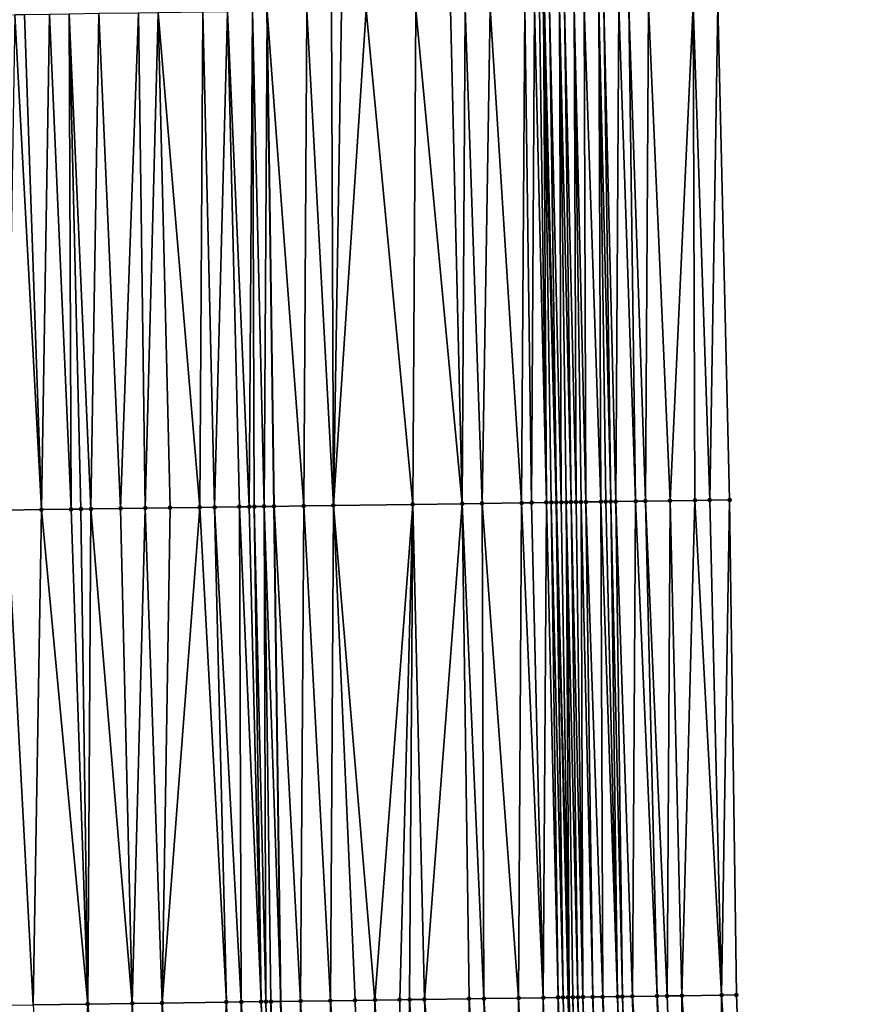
# Model space of a CAD drawing. Header units: feet. Extents: x 2004186 to 2014793, y 836912 to 864902.
# Tile 130 of 256: x 2010487 to 2010521, y 840929 to 840969. Entities that reach past the tile are written whole.
import ezdxf

# ---------------------------------------------------------------- set-up
doc = ezdxf.new("R2010")
doc.units = ezdxf.units.FT
doc.header["$LTSCALE"] = 100
doc.header["$MEASUREMENT"] = 0
for name, color, linetype, lineweight in [('EP_Travel Lane', 5, 'Continuous', 40), ('GPL_Skip Line', 2, 'Continuous', 40), ('Road Shots', 4, 'Continuous', 200), ('Road X-Section', 30, 'Continuous', 13)]:
    doc.layers.add(name, color=color, linetype=linetype, lineweight=lineweight)
doc.layers.add('I-77 SB_MM21-27-Surface-Border', color=7, linetype='Continuous')
doc.layers.add('I-77 SB_MM21-27-Surface-TIN', color=7, linetype='Continuous')

msp = doc.modelspace()

# ---------------------------------------------------------------- linework, layer by layer
at = {"layer": 'EP_Travel Lane'}
msp.add_polyline3d([(2010514.248621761, 840770.0944817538, 341.8537248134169), (2010513.440760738, 840790.0728381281, 342.2741756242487), (2010512.759516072, 840810.0581280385, 342.6356686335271), (2010512.078292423, 840830.0428013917, 343.0310662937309), (2010511.397054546, 840850.0278921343, 343.3877137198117), (2010510.715790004, 840870.014219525, 343.7388656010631), (2010510.116580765, 840890.0022473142, 344.1311663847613), (2010509.601938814, 840909.9529684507, 344.4893131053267), (2010509.093621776, 840929.6584966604, 344.8691348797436), (2010508.577932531, 840949.649817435, 345.2315912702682), (2010508.062280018, 840969.640842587, 345.6001214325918), (2010507.681011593, 840989.6337119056, 345.970393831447), (2010507.436648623, 841009.6281005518, 346.3813562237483), (2010507.192284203, 841029.6226079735, 346.7690526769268), (2010506.947924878, 841049.6166984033, 347.1537764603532), (2010506.703551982, 841069.6115058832, 347.521280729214)], dxfattribs=at)
at = {"layer": 'GPL_Skip Line'}
msp.add_polyline3d([(2010503.751021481, 840769.6539728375, 342.0493382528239), (2010502.920267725, 840789.6317162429, 342.458656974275), (2010502.089470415, 840809.6105070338, 342.8404723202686), (2010501.258688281, 840829.5889328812, 343.238921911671), (2010500.427869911, 840849.5682301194, 343.5916440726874), (2010499.597059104, 840869.5473454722, 343.9656955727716), (2010498.766275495, 840889.525806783, 344.3645112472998), (2010497.970566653, 840909.506504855, 344.7139064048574), (2010497.451109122, 840929.4945609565, 345.0885362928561), (2010497.176632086, 840949.4888924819, 345.4712690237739), (2010496.902152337, 840969.4834216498, 345.8308640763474), (2010496.627671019, 840989.4780651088, 346.1839806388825), (2010496.353202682, 841009.4717629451, 346.5930650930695), (2010496.07873259, 841029.4655886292, 346.9894967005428), (2010495.804256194, 841049.4598734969, 347.3600128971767), (2010495.529776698, 841069.4543842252, 347.7339571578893)], dxfattribs=at)
at = {"layer": 'I-77 SB_MM21-27-Surface-Border', "color": 3, "linetype": 'ByBlock', "lineweight": -2}
msp.add_polyline3d([(2010512.128104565, 841069.6901259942, 347.2845300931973), (2010513.002515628, 841049.7047184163, 346.8908977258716), (2010513.676939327, 841029.7170176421, 346.5023647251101), (2010514.151391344, 841009.7258813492, 346.0980640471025), (2010514.625855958, 840989.7338274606, 345.7093222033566), (2010515.100312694, 840969.7423473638, 345.3326745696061), (2010515.57476827, 840949.750951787, 344.9553579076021), (2010515.849250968, 840929.7562078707, 344.6037530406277), (2010516.556798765, 840910.2220829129, 344.2372921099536), (2010517.349802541, 840890.3085077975, 343.8440910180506), (2010517.980756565, 840870.321791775, 343.464139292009), (2010518.811620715, 840850.341393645, 343.0879204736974), (2010519.242744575, 840830.3464368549, 342.7303741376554), (2010519.673888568, 840810.35099594, 342.3565032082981), (2010519.505570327, 840790.3301531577, 342.0147424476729), (2010520.935766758, 840770.3782819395, 341.5722760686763)], dxfattribs=at)
at = {"layer": 'I-77 SB_MM21-27-Surface-TIN', "color": 128, "linetype": 'ByBlock', "lineweight": -2}
for points in [[(2010504.301420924, 840969.5874917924, 345.6943692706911), (2010502.901560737, 840969.5676981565, 345.7259212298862), (2010504.775877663, 840949.5960114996, 345.3192012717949)], [(2010504.901360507, 840969.5960110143, 345.6788642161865), (2010504.301420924, 840969.5874917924, 345.6943692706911), (2010504.775877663, 840949.5960114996, 345.3192012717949)], [(2010504.901360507, 840969.5960110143, 345.6788642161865), (2010504.775877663, 840949.5960114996, 345.3192012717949), (2010505.575797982, 840949.607306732, 345.3021318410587)], [(2010505.901260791, 840969.6101384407, 345.6569227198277), (2010504.901360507, 840969.5960110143, 345.6788642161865), (2010505.575797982, 840949.607306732, 345.3021318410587)], [(2010505.901260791, 840969.6101384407, 345.6569227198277), (2010505.575797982, 840949.607306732, 345.3021318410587), (2010507.17563868, 840949.6298928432, 345.2682295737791)], [(2010507.301120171, 840969.6299909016, 345.6221518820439), (2010505.901260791, 840969.6101384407, 345.6569227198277), (2010507.17563868, 840949.6298928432, 345.2682295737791)], [(2010507.301120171, 840969.6299909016, 345.6221518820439), (2010507.17563868, 840949.6298928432, 345.2682295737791), (2010507.575598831, 840949.6355409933, 345.2596658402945)], [(2010507.701078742, 840969.635754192, 345.6072291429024), (2010507.301120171, 840969.6299909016, 345.6221518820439), (2010507.575598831, 840949.6355409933, 345.2596658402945)], [(2010507.701078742, 840969.635754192, 345.6072291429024), (2010507.575598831, 840949.6355409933, 345.2596658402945), (2010508.175536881, 840949.644171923, 345.2381949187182)], [(2010507.901058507, 840969.6386009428, 345.6016772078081), (2010507.701078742, 840969.635754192, 345.6072291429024), (2010508.175536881, 840949.644171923, 345.2381949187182)], [(2010507.901058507, 840969.6386009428, 345.6016772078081), (2010508.175536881, 840949.644171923, 345.2381949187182), (2010508.062280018, 840969.640842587, 345.6001214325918)], [(2010508.101039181, 840969.6413814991, 345.5997474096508), (2010508.062280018, 840969.640842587, 345.6001214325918), (2010508.577932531, 840949.649817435, 345.2315912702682)], [(2010508.575497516, 840949.64978484, 345.231546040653), (2010508.577932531, 840949.649817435, 345.2315912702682), (2010508.062280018, 840969.640842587, 345.6001214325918)], [(2010508.575497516, 840949.64978484, 345.231546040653), (2010508.062280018, 840969.640842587, 345.6001214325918), (2010508.375516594, 840949.6470224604, 345.2324748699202)], [(2010508.375516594, 840949.6470224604, 345.2324748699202), (2010508.062280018, 840969.640842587, 345.6001214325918), (2010508.175536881, 840949.644171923, 345.2381949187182)], [(2010508.301020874, 840969.6440877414, 345.6018840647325), (2010508.101039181, 840969.6413814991, 345.5997474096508), (2010508.577932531, 840949.649817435, 345.2315912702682)], [(2010508.700982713, 840969.6496129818, 345.5999874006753), (2010508.301020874, 840969.6440877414, 345.6018840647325), (2010508.775479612, 840949.652461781, 345.2352606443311)], [(2010508.301020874, 840969.6440877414, 345.6018840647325), (2010508.577932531, 840949.649817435, 345.2315912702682), (2010508.775479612, 840949.652461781, 345.2352606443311)], [(2010508.900963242, 840969.6524041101, 345.5974791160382), (2010508.700982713, 840969.6496129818, 345.5999874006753), (2010509.175441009, 840949.6580192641, 345.2316245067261)], [(2010508.700982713, 840969.6496129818, 345.5999874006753), (2010508.975460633, 840949.6552170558, 345.2347179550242), (2010509.175441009, 840949.6580192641, 345.2316245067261)], [(2010508.700982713, 840969.6496129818, 345.5999874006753), (2010508.775479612, 840949.652461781, 345.2352606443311), (2010508.975460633, 840949.6552170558, 345.2347179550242)], [(2010509.300922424, 840969.6581229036, 345.5849912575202), (2010508.900963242, 840969.6524041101, 345.5974791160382), (2010509.37542004, 840949.660919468, 345.2232051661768)], [(2010508.900963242, 840969.6524041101, 345.5974791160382), (2010509.175441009, 840949.6580192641, 345.2316245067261), (2010509.37542004, 840949.660919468, 345.2232051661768)], [(2010509.70088075, 840969.6639041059, 345.5690884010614), (2010509.300922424, 840969.6581229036, 345.5849912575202), (2010509.77537734, 840949.6667753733, 345.2033502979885)], [(2010509.300922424, 840969.6581229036, 345.5849912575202), (2010509.575398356, 840949.6638717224, 345.2119569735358), (2010509.77537734, 840949.6667753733, 345.2033502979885)], [(2010509.300922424, 840969.6581229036, 345.5849912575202), (2010509.37542004, 840949.660919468, 345.2232051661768), (2010509.575398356, 840949.6638717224, 345.2119569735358)], [(2010510.300818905, 840969.6725273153, 345.5478931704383), (2010509.70088075, 840969.6639041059, 345.5690884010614), (2010510.375315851, 840949.6753727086, 345.1837051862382)], [(2010509.70088075, 840969.6639041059, 345.5690884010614), (2010509.77537734, 840949.6667753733, 345.2033502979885), (2010510.375315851, 840949.6753727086, 345.1837051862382)], [(2010510.500799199, 840969.6753355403, 345.5444493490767), (2010510.300818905, 840969.6725273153, 345.5478931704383), (2010510.775275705, 840949.68104258, 345.1739609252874)], [(2010510.300818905, 840969.6725273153, 345.5478931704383), (2010510.575295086, 840949.6782580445, 345.1760938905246), (2010510.775275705, 840949.68104258, 345.1739609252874)], [(2010510.300818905, 840969.6725273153, 345.5478931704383), (2010510.375315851, 840949.6753727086, 345.1837051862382), (2010510.575295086, 840949.6782580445, 345.1760938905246)], [(2010511.100735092, 840969.6841235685, 345.5142352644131), (2010510.500799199, 840969.6753355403, 345.5444493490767), (2010510.975255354, 840949.6838977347, 345.1679899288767)], [(2010510.500799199, 840969.6753355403, 345.5444493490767), (2010510.775275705, 840949.68104258, 345.1739609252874), (2010510.975255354, 840949.6838977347, 345.1679899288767)], [(2010511.100735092, 840969.6841235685, 345.5142352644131), (2010510.975255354, 840949.6838977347, 345.1679899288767), (2010511.775170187, 840949.6955925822, 345.1292021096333)], [(2010511.500691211, 840969.6900654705, 345.4895389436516), (2010511.100735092, 840969.6841235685, 345.5142352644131), (2010511.775170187, 840949.6955925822, 345.1292021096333)], [(2010512.300606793, 840969.7017057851, 345.4534700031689), (2010511.500691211, 840969.6900654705, 345.4895389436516), (2010512.175126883, 840949.7014924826, 345.1069561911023)], [(2010511.500691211, 840969.6900654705, 345.4895389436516), (2010511.775170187, 840949.6955925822, 345.1292021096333), (2010512.175126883, 840949.7014924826, 345.1069561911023)], [(2010512.300606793, 840969.7017057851, 345.4534700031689), (2010512.175126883, 840949.7014924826, 345.1069561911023), (2010513.175021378, 840949.7160416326, 345.0622436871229)], [(2010514.100417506, 840969.7278487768, 345.3749259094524), (2010512.300606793, 840969.7017057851, 345.4534700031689), (2010513.175021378, 840949.7160416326, 345.0622436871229)], [(2010514.100417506, 840969.7278487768, 345.3749259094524), (2010513.175021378, 840949.7160416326, 345.0622436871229), (2010514.174916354, 840949.7305555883, 345.0194439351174)], [(2010514.100417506, 840969.7278487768, 345.3749259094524), (2010514.774852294, 840949.7393401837, 344.9896215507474), (2010515.100312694, 840969.7423473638, 345.3326745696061)], [(2010514.100417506, 840969.7278487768, 345.3749259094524), (2010514.174916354, 840949.7305555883, 345.0194439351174), (2010514.774852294, 840949.7393401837, 344.9896215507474)], [(2010515.100312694, 840969.7423473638, 345.3326745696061), (2010514.774852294, 840949.7393401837, 344.9896215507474), (2010515.57476827, 840949.750951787, 344.9553579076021)], [(2010486.703154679, 840969.3403976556, 345.9958021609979), (2010486.37769622, 840949.3372491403, 345.6559291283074), (2010487.777558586, 840949.356884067, 345.6332169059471)], [(2010487.103114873, 840969.3460427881, 345.9873450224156), (2010486.703154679, 840969.3403976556, 345.9958021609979), (2010487.777558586, 840949.356884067, 345.6332169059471)], [(2010488.103017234, 840969.3600188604, 345.973685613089), (2010487.103114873, 840969.3460427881, 345.9873450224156), (2010487.777558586, 840949.356884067, 345.6332169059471)], [(2010488.103017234, 840969.3600188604, 345.973685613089), (2010487.777558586, 840949.356884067, 345.6332169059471), (2010488.977441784, 840949.3736287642, 345.6183819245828)], [(2010488.902937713, 840969.3713024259, 345.9571379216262), (2010488.103017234, 840969.3600188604, 345.973685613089), (2010488.977441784, 840949.3736287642, 345.6183819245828)], [(2010490.102820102, 840969.3881061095, 345.9389738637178), (2010488.902937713, 840969.3713024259, 345.9571379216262), (2010489.777363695, 840949.3848080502, 345.6076139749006)], [(2010488.902937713, 840969.3713024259, 345.9571379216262), (2010489.377402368, 840949.3792454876, 345.6115261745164), (2010489.777363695, 840949.3848080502, 345.6076139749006)], [(2010488.902937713, 840969.3713024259, 345.9571379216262), (2010488.977441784, 840949.3736287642, 345.6183819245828), (2010489.377402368, 840949.3792454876, 345.6115261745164)], [(2010490.102820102, 840969.3881061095, 345.9389738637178), (2010489.777363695, 840949.3848080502, 345.6076139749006), (2010490.977245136, 840949.4016807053, 345.585824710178)], [(2010491.702661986, 840969.4106057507, 345.9095715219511), (2010490.102820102, 840969.3881061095, 345.9389738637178), (2010490.977245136, 840949.4016807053, 345.585824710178)], [(2010491.702661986, 840969.4106057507, 345.9095715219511), (2010490.977245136, 840949.4016807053, 345.585824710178), (2010491.977146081, 840949.415759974, 345.5666494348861)], [(2010492.502583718, 840969.4217979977, 345.8980207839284), (2010491.702661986, 840969.4106057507, 345.9095715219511), (2010491.977146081, 840949.415759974, 345.5666494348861)], [(2010492.502583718, 840969.4217979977, 345.8980207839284), (2010491.977146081, 840949.415759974, 345.5666494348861), (2010492.977048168, 840949.4297559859, 345.5519990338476)], [(2010494.302406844, 840969.4470368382, 345.8689517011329), (2010492.502583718, 840969.4217979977, 345.8980207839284), (2010494.176929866, 840949.4466099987, 345.5312229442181)], [(2010492.502583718, 840969.4217979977, 345.8980207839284), (2010492.977048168, 840949.4297559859, 345.5519990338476), (2010494.176929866, 840949.4466099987, 345.5312229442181)], [(2010494.302406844, 840969.4470368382, 345.8689517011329), (2010494.176929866, 840949.4466099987, 345.5312229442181), (2010494.776870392, 840949.4550605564, 345.5195549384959)], [(2010495.302309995, 840969.4609553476, 345.8584421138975), (2010494.302406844, 840969.4470368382, 345.8689517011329), (2010494.776870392, 840949.4550605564, 345.5195549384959)], [(2010495.302309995, 840969.4609553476, 345.8584421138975), (2010494.776870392, 840949.4550605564, 345.5195549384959), (2010495.776772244, 840949.4690736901, 345.5039739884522)], [(2010496.302211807, 840969.4749714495, 345.8425922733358), (2010495.302309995, 840969.4609553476, 345.8584421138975), (2010496.176732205, 840949.4747357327, 345.4946552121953)], [(2010495.302309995, 840969.4609553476, 345.8584421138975), (2010495.776772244, 840949.4690736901, 345.5039739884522), (2010496.176732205, 840949.4747357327, 345.4946552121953)], [(2010496.302211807, 840969.4749714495, 345.8425922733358), (2010496.176732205, 840949.4747357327, 345.4946552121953), (2010496.376711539, 840949.477613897, 345.4874336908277)], [(2010496.302211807, 840969.4749714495, 345.8425922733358), (2010496.776672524, 840949.4832013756, 345.48216734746), (2010496.902152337, 840969.4834216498, 345.8308640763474)], [(2010496.302211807, 840969.4749714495, 345.8425922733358), (2010496.376711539, 840949.477613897, 345.4874336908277), (2010496.776672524, 840949.4832013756, 345.48216734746)], [(2010496.776672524, 840949.4832013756, 345.48216734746), (2010497.176632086, 840949.4888924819, 345.4712690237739), (2010496.902152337, 840969.4834216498, 345.8308640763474)], [(2010498.501993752, 840969.5059555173, 345.7995888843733), (2010496.902152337, 840969.4834216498, 345.8308640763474), (2010498.376510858, 840949.5059596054, 345.4389107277)], [(2010498.376510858, 840949.5059596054, 345.4389107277), (2010496.902152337, 840969.4834216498, 345.8308640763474), (2010497.176632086, 840949.4888924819, 345.4712690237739)], [(2010498.501993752, 840969.5059555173, 345.7995888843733), (2010498.376510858, 840949.5059596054, 345.4389107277), (2010499.576392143, 840949.5228436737, 345.416501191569)], [(2010499.501894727, 840969.5200325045, 345.7804074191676), (2010498.501993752, 840969.5059555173, 345.7995888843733), (2010499.576392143, 840949.5228436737, 345.416501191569)], [(2010499.90185515, 840969.525660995, 345.7728609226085), (2010499.501894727, 840969.5200325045, 345.7804074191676), (2010499.576392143, 840949.5228436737, 345.416501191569)], [(2010500.901757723, 840969.5396215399, 345.7600511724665), (2010499.90185515, 840969.525660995, 345.7728609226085), (2010499.576392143, 840949.5228436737, 345.416501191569)], [(2010500.901757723, 840969.5396215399, 345.7600511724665), (2010499.576392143, 840949.5228436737, 345.416501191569), (2010502.776078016, 840949.5676897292, 345.3664232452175)], [(2010502.901560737, 840969.5676981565, 345.7259212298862), (2010500.901757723, 840969.5396215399, 345.7600511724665), (2010502.776078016, 840949.5676897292, 345.3664232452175)], [(2010502.901560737, 840969.5676981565, 345.7259212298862), (2010502.776078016, 840949.5676897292, 345.3664232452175), (2010504.775877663, 840949.5960114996, 345.3192012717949)], [(2010511.775170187, 840949.6955925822, 345.1292021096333), (2010510.975255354, 840949.6838977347, 345.1679899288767), (2010511.649697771, 840929.694833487, 344.8025356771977)], [(2010511.775170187, 840949.6955925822, 345.1292021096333), (2010511.649697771, 840929.694833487, 344.8025356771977), (2010512.649591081, 840929.7094689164, 344.7540062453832)], [(2010512.175126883, 840949.7014924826, 345.1069561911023), (2010511.775170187, 840949.6955925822, 345.1292021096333), (2010512.649591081, 840929.7094689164, 344.7540062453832)], [(2010513.175021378, 840949.7160416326, 345.0622436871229), (2010512.175126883, 840949.7014924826, 345.1069561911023), (2010513.049548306, 840929.7153302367, 344.7342128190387)], [(2010512.175126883, 840949.7014924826, 345.1069561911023), (2010512.649591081, 840929.7094689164, 344.7540062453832), (2010513.049548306, 840929.7153302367, 344.7342128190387)], [(2010513.175021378, 840949.7160416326, 345.0622436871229), (2010513.049548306, 840929.7153302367, 344.7342128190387), (2010513.649484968, 840929.7240622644, 344.7077234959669)], [(2010514.174916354, 840949.7305555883, 345.0194439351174), (2010513.175021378, 840949.7160416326, 345.0622436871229), (2010513.649484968, 840929.7240622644, 344.7077234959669)], [(2010514.174916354, 840949.7305555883, 345.0194439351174), (2010513.649484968, 840929.7240622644, 344.7077234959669), (2010515.249315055, 840929.7474212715, 344.6331558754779)], [(2010514.774852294, 840949.7393401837, 344.9896215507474), (2010514.174916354, 840949.7305555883, 345.0194439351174), (2010515.249315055, 840929.7474212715, 344.6331558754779)], [(2010514.774852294, 840949.7393401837, 344.9896215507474), (2010515.249315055, 840929.7474212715, 344.6331558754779), (2010515.57476827, 840949.750951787, 344.9553579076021)], [(2010515.57476827, 840949.750951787, 344.9553579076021), (2010515.249315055, 840929.7474212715, 344.6331558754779), (2010515.849250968, 840929.7562078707, 344.6037530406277)], [(2010486.37769622, 840949.3372491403, 345.6559291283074), (2010486.25221345, 840929.3372442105, 345.2796950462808), (2010487.452095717, 840929.3540567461, 345.2615004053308)], [(2010487.777558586, 840949.356884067, 345.6332169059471), (2010486.37769622, 840949.3372491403, 345.6559291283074), (2010487.452095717, 840929.3540567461, 345.2615004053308)], [(2010487.777558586, 840949.356884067, 345.6332169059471), (2010487.452095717, 840929.3540567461, 345.2615004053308), (2010489.651879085, 840929.3849371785, 345.2250763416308)], [(2010488.977441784, 840949.3736287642, 345.6183819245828), (2010487.777558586, 840949.356884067, 345.6332169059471), (2010489.651879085, 840929.3849371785, 345.2250763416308)], [(2010489.377402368, 840949.3792454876, 345.6115261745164), (2010488.977441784, 840949.3736287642, 345.6183819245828), (2010489.651879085, 840929.3849371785, 345.2250763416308)], [(2010489.777363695, 840949.3848080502, 345.6076139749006), (2010489.377402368, 840949.3792454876, 345.6115261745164), (2010489.651879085, 840929.3849371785, 345.2250763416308)], [(2010489.777363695, 840949.3848080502, 345.6076139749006), (2010489.651879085, 840929.3849371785, 345.2250763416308), (2010491.451701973, 840929.4101933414, 345.195789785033)], [(2010490.977245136, 840949.4016807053, 345.585824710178), (2010489.777363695, 840949.3848080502, 345.6076139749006), (2010491.451701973, 840929.4101933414, 345.195789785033)], [(2010491.977146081, 840949.415759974, 345.5666494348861), (2010490.977245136, 840949.4016807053, 345.585824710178), (2010491.451701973, 840929.4101933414, 345.195789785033)], [(2010491.977146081, 840949.415759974, 345.5666494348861), (2010491.451701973, 840929.4101933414, 345.195789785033), (2010492.651582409, 840929.4271392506, 345.1704744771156)], [(2010492.977048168, 840949.4297559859, 345.5519990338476), (2010491.977146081, 840949.415759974, 345.5666494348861), (2010492.651582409, 840929.4271392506, 345.1704744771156)], [(2010494.176929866, 840949.4466099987, 345.5312229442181), (2010492.651582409, 840929.4271392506, 345.1704744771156), (2010495.251326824, 840929.4636025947, 345.1291209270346)], [(2010494.176929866, 840949.4466099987, 345.5312229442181), (2010492.977048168, 840949.4297559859, 345.5519990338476), (2010492.651582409, 840929.4271392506, 345.1704744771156)], [(2010494.776870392, 840949.4550605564, 345.5195549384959), (2010494.176929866, 840949.4466099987, 345.5312229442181), (2010495.251326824, 840929.4636025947, 345.1291209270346)], [(2010495.776772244, 840949.4690736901, 345.5039739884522), (2010494.776870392, 840949.4550605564, 345.5195549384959), (2010495.851267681, 840929.4720290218, 345.1189473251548)], [(2010494.776870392, 840949.4550605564, 345.5195549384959), (2010495.251326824, 840929.4636025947, 345.1291209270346), (2010495.851267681, 840929.4720290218, 345.1189473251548)], [(2010496.176732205, 840949.4747357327, 345.4946552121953), (2010495.776772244, 840949.4690736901, 345.5039739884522), (2010496.65118842, 840929.4832936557, 345.1038129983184)], [(2010495.776772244, 840949.4690736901, 345.5039739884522), (2010495.851267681, 840929.4720290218, 345.1189473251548), (2010496.65118842, 840929.4832936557, 345.1038129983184)], [(2010496.376711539, 840949.477613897, 345.4874336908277), (2010496.176732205, 840949.4747357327, 345.4946552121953), (2010496.65118842, 840929.4832936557, 345.1038129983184)], [(2010496.776672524, 840949.4832013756, 345.48216734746), (2010496.376711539, 840949.477613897, 345.4874336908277), (2010496.851168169, 840929.4861415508, 345.0983350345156)], [(2010496.376711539, 840949.477613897, 345.4874336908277), (2010496.65118842, 840929.4832936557, 345.1038129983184), (2010496.851168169, 840929.4861415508, 345.0983350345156)], [(2010496.776672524, 840949.4832013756, 345.48216734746), (2010497.451109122, 840929.4945609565, 345.0885362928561), (2010497.176632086, 840949.4888924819, 345.4712690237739)], [(2010496.776672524, 840949.4832013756, 345.48216734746), (2010497.051149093, 840929.4889038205, 345.0974285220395), (2010497.451109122, 840929.4945609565, 345.0885362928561)], [(2010496.776672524, 840949.4832013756, 345.48216734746), (2010496.851168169, 840929.4861415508, 345.0983350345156), (2010497.051149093, 840929.4889038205, 345.0974285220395)], [(2010498.376510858, 840949.5059596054, 345.4389107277), (2010497.176632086, 840949.4888924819, 345.4712690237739), (2010498.251029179, 840929.5058752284, 345.0707518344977)], [(2010498.251029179, 840929.5058752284, 345.0707518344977), (2010497.176632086, 840949.4888924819, 345.4712690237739), (2010497.451109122, 840929.4945609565, 345.0885362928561)], [(2010498.376510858, 840949.5059596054, 345.4389107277), (2010498.251029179, 840929.5058752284, 345.0707518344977), (2010499.45090997, 840929.5227953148, 345.0468151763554)], [(2010499.576392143, 840949.5228436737, 345.416501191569), (2010498.376510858, 840949.5059596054, 345.4389107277), (2010499.45090997, 840929.5227953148, 345.0468151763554)], [(2010499.576392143, 840949.5228436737, 345.416501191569), (2010499.45090997, 840929.5227953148, 345.0468151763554), (2010500.450811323, 840929.536844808, 345.0295682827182)], [(2010502.776078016, 840949.5676897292, 345.3664232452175), (2010499.576392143, 840949.5228436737, 345.416501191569), (2010501.25073354, 840929.5480018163, 345.020179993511)], [(2010499.576392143, 840949.5228436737, 345.416501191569), (2010500.450811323, 840929.536844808, 345.0295682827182), (2010501.25073354, 840929.5480018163, 345.020179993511)], [(2010502.776078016, 840949.5676897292, 345.3664232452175), (2010501.25073354, 840929.5480018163, 345.020179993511), (2010502.250635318, 840929.5620203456, 345.0045862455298)], [(2010502.776078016, 840949.5676897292, 345.3664232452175), (2010502.250635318, 840929.5620203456, 345.0045862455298), (2010502.650595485, 840929.5676673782, 344.9962334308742)], [(2010502.776078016, 840949.5676897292, 345.3664232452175), (2010502.650595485, 840929.5676673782, 344.9962334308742), (2010503.250536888, 840929.5760540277, 344.9881835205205)], [(2010504.775877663, 840949.5960114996, 345.3192012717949), (2010502.776078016, 840949.5676897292, 345.3664232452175), (2010503.250536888, 840929.5760540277, 344.9881835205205)], [(2010504.775877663, 840949.5960114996, 345.3192012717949), (2010503.250536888, 840929.5760540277, 344.9881835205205), (2010505.050357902, 840929.6014466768, 344.9516100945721)], [(2010505.575797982, 840949.607306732, 345.3021318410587), (2010504.775877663, 840949.5960114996, 345.3192012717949), (2010505.650297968, 840929.6099307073, 344.9383611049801)], [(2010504.775877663, 840949.5960114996, 345.3192012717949), (2010505.050357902, 840929.6014466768, 344.9516100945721), (2010505.650297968, 840929.6099307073, 344.9383611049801)], [(2010507.17563868, 840949.6298928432, 345.2682295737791), (2010505.575797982, 840949.607306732, 345.3021318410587), (2010507.050160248, 840929.629571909, 344.9157151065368)], [(2010505.575797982, 840949.607306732, 345.3021318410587), (2010505.650297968, 840929.6099307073, 344.9383611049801), (2010507.050160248, 840929.629571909, 344.9157151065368)], [(2010507.17563868, 840949.6298928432, 345.2682295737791), (2010507.050160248, 840929.629571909, 344.9157151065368), (2010508.050061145, 840929.643654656, 344.8966928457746)], [(2010507.575598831, 840949.6355409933, 345.2596658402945), (2010507.17563868, 840949.6298928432, 345.2682295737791), (2010508.050061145, 840929.643654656, 344.8966928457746)], [(2010508.175536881, 840949.644171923, 345.2381949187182), (2010507.575598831, 840949.6355409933, 345.2596658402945), (2010508.050061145, 840929.643654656, 344.8966928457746)], [(2010508.175536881, 840949.644171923, 345.2381949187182), (2010508.050061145, 840929.643654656, 344.8966928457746), (2010508.649999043, 840929.6522965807, 344.8750140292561)], [(2010508.375516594, 840949.6470224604, 345.2324748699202), (2010508.175536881, 840949.644171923, 345.2381949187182), (2010508.649999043, 840929.6522965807, 344.8750140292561)], [(2010508.575497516, 840949.64978484, 345.231546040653), (2010508.375516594, 840949.6470224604, 345.2324748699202), (2010508.849978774, 840929.6551458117, 344.8694647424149)], [(2010508.375516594, 840949.6470224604, 345.2324748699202), (2010508.649999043, 840929.6522965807, 344.8750140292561), (2010508.849978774, 840929.6551458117, 344.8694647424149)], [(2010508.575497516, 840949.64978484, 345.231546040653), (2010508.849978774, 840929.6551458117, 344.8694647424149), (2010508.577932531, 840949.649817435, 345.2315912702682)], [(2010508.775479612, 840949.652461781, 345.2352606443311), (2010508.577932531, 840949.649817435, 345.2315912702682), (2010509.093621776, 840929.6584966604, 344.8691348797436)], [(2010509.049959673, 840929.6579099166, 344.8684602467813), (2010509.093621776, 840929.6584966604, 344.8691348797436), (2010508.577932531, 840949.649817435, 345.2315912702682)], [(2010509.049959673, 840929.6579099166, 344.8684602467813), (2010508.577932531, 840949.649817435, 345.2315912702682), (2010508.849978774, 840929.6551458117, 344.8694647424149)], [(2010508.975460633, 840949.6552170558, 345.2347179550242), (2010508.775479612, 840949.652461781, 345.2352606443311), (2010509.093621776, 840929.6584966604, 344.8691348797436)], [(2010509.175441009, 840949.6580192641, 345.2316245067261), (2010508.975460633, 840949.6552170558, 345.2347179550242), (2010509.449922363, 840929.6633732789, 344.8699134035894)], [(2010508.975460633, 840949.6552170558, 345.2347179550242), (2010509.093621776, 840929.6584966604, 344.8691348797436), (2010509.249941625, 840929.6605973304, 344.8715502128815)], [(2010508.975460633, 840949.6552170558, 345.2347179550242), (2010509.249941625, 840929.6605973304, 344.8715502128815), (2010509.449922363, 840929.6633732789, 344.8699134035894)], [(2010509.37542004, 840949.660919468, 345.2232051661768), (2010509.175441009, 840949.6580192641, 345.2316245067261), (2010509.649902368, 840929.6662024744, 344.8654337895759)], [(2010509.175441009, 840949.6580192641, 345.2316245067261), (2010509.449922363, 840929.6633732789, 344.8699134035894), (2010509.649902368, 840929.6662024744, 344.8654337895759)], [(2010509.575398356, 840949.6638717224, 345.2119569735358), (2010509.37542004, 840949.660919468, 345.2232051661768), (2010509.649902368, 840929.6662024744, 344.8654337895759)], [(2010509.77537734, 840949.6667753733, 345.2033502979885), (2010509.575398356, 840949.6638717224, 345.2119569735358), (2010510.049861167, 840929.6719491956, 344.8517586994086)], [(2010509.575398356, 840949.6638717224, 345.2119569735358), (2010509.649902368, 840929.6662024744, 344.8654337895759), (2010510.049861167, 840929.6719491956, 344.8517586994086)], [(2010510.375315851, 840949.6753727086, 345.1837051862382), (2010509.77537734, 840949.6667753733, 345.2033502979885), (2010510.449820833, 840929.6776327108, 344.841458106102)], [(2010509.77537734, 840949.6667753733, 345.2033502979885), (2010510.049861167, 840929.6719491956, 344.8517586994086), (2010510.449820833, 840929.6776327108, 344.841458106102)], [(2010510.575295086, 840949.6782580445, 345.1760938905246), (2010510.375315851, 840949.6753727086, 345.1837051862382), (2010511.049759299, 840929.6862332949, 344.8219864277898)], [(2010510.375315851, 840949.6753727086, 345.1837051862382), (2010510.449820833, 840929.6776327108, 344.841458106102), (2010511.049759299, 840929.6862332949, 344.8219864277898)], [(2010510.775275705, 840949.68104258, 345.1739609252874), (2010510.575295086, 840949.6782580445, 345.1760938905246), (2010511.049759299, 840929.6862332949, 344.8219864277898)], [(2010510.975255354, 840949.6838977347, 345.1679899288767), (2010510.775275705, 840949.68104258, 345.1739609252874), (2010511.249739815, 840929.6890253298, 344.819490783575)], [(2010510.775275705, 840949.68104258, 345.1739609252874), (2010511.049759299, 840929.6862332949, 344.8219864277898), (2010511.249739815, 840929.6890253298, 344.819490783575)], [(2010510.975255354, 840949.6838977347, 345.1679899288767), (2010511.249739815, 840929.6890253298, 344.819490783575), (2010511.649697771, 840929.694833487, 344.8025356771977)], [(2010492.651582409, 840929.4271392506, 345.1704744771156), (2010491.451701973, 840929.4101933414, 345.195789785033), (2010492.574527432, 840909.2997121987, 344.800013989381)], [(2010492.651582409, 840929.4271392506, 345.1704744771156), (2010492.574527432, 840909.2997121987, 344.800013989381), (2010493.973499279, 840909.3533588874, 344.7758428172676)], [(2010495.251326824, 840929.4636025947, 345.1291209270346), (2010492.651582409, 840929.4271392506, 345.1704744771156), (2010493.973499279, 840909.3533588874, 344.7758428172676)], [(2010495.251326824, 840929.4636025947, 345.1291209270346), (2010493.973499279, 840909.3533588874, 344.7758428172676), (2010495.772179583, 840909.4222749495, 344.7479508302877)], [(2010495.851267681, 840929.4720290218, 345.1189473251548), (2010495.251326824, 840929.4636025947, 345.1291209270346), (2010495.772179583, 840909.4222749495, 344.7479508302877)], [(2010495.851267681, 840929.4720290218, 345.1189473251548), (2010495.772179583, 840909.4222749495, 344.7479508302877), (2010497.171152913, 840909.4758826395, 344.7259121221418)], [(2010496.65118842, 840929.4832936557, 345.1038129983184), (2010495.851267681, 840929.4720290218, 345.1189473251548), (2010497.171152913, 840909.4758826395, 344.7259121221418)], [(2010496.851168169, 840929.4861415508, 345.0983350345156), (2010496.65118842, 840929.4832936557, 345.1038129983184), (2010497.371003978, 840909.4836005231, 344.7195024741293)], [(2010496.65118842, 840929.4832936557, 345.1038129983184), (2010497.171152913, 840909.4758826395, 344.7259121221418), (2010497.371003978, 840909.4836005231, 344.7195024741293)], [(2010497.051149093, 840929.4889038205, 345.0974285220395), (2010496.851168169, 840929.4861415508, 345.0983350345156), (2010497.371003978, 840909.4836005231, 344.7195024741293)], [(2010497.051149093, 840929.4889038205, 345.0974285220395), (2010497.970566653, 840909.506504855, 344.7139064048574), (2010497.451109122, 840929.4945609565, 345.0885362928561)], [(2010497.051149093, 840929.4889038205, 345.0974285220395), (2010497.371003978, 840909.4836005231, 344.7195024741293), (2010497.970566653, 840909.506504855, 344.7139064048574)], [(2010498.251029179, 840929.5058752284, 345.0707518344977), (2010497.451109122, 840929.4945609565, 345.0885362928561), (2010498.170418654, 840909.5141981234, 344.7088427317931)], [(2010498.170418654, 840909.5141981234, 344.7088427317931), (2010497.451109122, 840929.4945609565, 345.0885362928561), (2010497.970566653, 840909.506504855, 344.7139064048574)], [(2010498.251029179, 840929.5058752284, 345.0707518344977), (2010498.170418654, 840909.5141981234, 344.7088427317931), (2010498.769978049, 840909.5371887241, 344.6985294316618)], [(2010499.45090997, 840929.5227953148, 345.0468151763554), (2010498.251029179, 840929.5058752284, 345.0707518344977), (2010499.36953457, 840909.5602548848, 344.6840844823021)], [(2010498.251029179, 840929.5058752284, 345.0707518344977), (2010498.769978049, 840909.5371887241, 344.6985294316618), (2010499.36953457, 840909.5602548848, 344.6840844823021)], [(2010499.45090997, 840929.5227953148, 345.0468151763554), (2010499.36953457, 840909.5602548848, 344.6840844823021), (2010500.968360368, 840909.6215435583, 344.6576538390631)], [(2010500.450811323, 840929.536844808, 345.0295682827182), (2010499.45090997, 840929.5227953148, 345.0468151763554), (2010500.968360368, 840909.6215435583, 344.6576538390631)], [(2010501.25073354, 840929.5480018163, 345.020179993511), (2010500.450811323, 840929.536844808, 345.0295682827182), (2010500.968360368, 840909.6215435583, 344.6576538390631)], [(2010501.25073354, 840929.5480018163, 345.020179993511), (2010500.968360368, 840909.6215435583, 344.6576538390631), (2010502.36733376, 840909.6751496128, 344.6357045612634)], [(2010502.250635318, 840929.5620203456, 345.0045862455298), (2010501.25073354, 840929.5480018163, 345.020179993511), (2010502.36733376, 840909.6751496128, 344.6357045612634)], [(2010502.650595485, 840929.5676673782, 344.9962334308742), (2010502.250635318, 840929.5620203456, 345.0045862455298), (2010502.36733376, 840909.6751496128, 344.6357045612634)], [(2010502.650595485, 840929.5676673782, 344.9962334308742), (2010502.36733376, 840909.6751496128, 344.6357045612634), (2010503.966161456, 840909.7363883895, 344.6120023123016)], [(2010503.250536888, 840929.5760540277, 344.9881835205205), (2010502.650595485, 840929.5676673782, 344.9962334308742), (2010503.966161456, 840909.7363883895, 344.6120023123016)], [(2010505.050357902, 840929.6014466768, 344.9516100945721), (2010503.250536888, 840929.5760540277, 344.9881835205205), (2010505.165278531, 840909.7824146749, 344.5889105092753)], [(2010503.250536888, 840929.5760540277, 344.9881835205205), (2010503.966161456, 840909.7363883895, 344.6120023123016), (2010505.165278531, 840909.7824146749, 344.5889105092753)], [(2010505.650297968, 840929.6099307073, 344.9383611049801), (2010505.050357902, 840929.6014466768, 344.9516100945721), (2010506.164540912, 840909.8208185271, 344.5670090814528)], [(2010505.050357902, 840929.6014466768, 344.9516100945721), (2010505.165278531, 840909.7824146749, 344.5889105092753), (2010506.164540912, 840909.8208185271, 344.5670090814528)], [(2010507.050160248, 840929.629571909, 344.9157151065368), (2010505.650297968, 840929.6099307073, 344.9383611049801), (2010506.96395323, 840909.8514781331, 344.5529588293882)], [(2010505.650297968, 840929.6099307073, 344.9383611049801), (2010506.164540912, 840909.8208185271, 344.5670090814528), (2010506.96395323, 840909.8514781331, 344.5529588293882)], [(2010507.050160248, 840929.629571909, 344.9157151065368), (2010506.96395323, 840909.8514781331, 344.5529588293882), (2010507.963213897, 840909.889927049, 344.5285932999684)], [(2010508.050061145, 840929.643654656, 344.8966928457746), (2010507.050160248, 840929.629571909, 344.9157151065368), (2010507.963213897, 840909.889927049, 344.5285932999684)], [(2010508.050061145, 840929.643654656, 344.8966928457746), (2010507.963213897, 840909.889927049, 344.5285932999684), (2010508.562772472, 840909.9129391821, 344.5171026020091)], [(2010508.649999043, 840929.6522965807, 344.8750140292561), (2010508.050061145, 840929.643654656, 344.8966928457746), (2010508.562772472, 840909.9129391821, 344.5171026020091)], [(2010508.649999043, 840929.6522965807, 344.8750140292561), (2010508.562772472, 840909.9129391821, 344.5171026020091), (2010509.36217395, 840909.9438838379, 344.4874656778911)], [(2010508.849978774, 840929.6551458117, 344.8694647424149), (2010508.649999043, 840929.6522965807, 344.8750140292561), (2010509.36217395, 840909.9438838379, 344.4874656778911)], [(2010509.049959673, 840929.6579099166, 344.8684602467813), (2010508.849978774, 840929.6551458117, 344.8694647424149), (2010509.36217395, 840909.9438838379, 344.4874656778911)], [(2010509.049959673, 840929.6579099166, 344.8684602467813), (2010509.562029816, 840909.9514754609, 344.4879600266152), (2010509.093621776, 840929.6584966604, 344.8691348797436)], [(2010509.049959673, 840929.6579099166, 344.8684602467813), (2010509.36217395, 840909.9438838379, 344.4874656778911), (2010509.562029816, 840909.9514754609, 344.4879600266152)], [(2010509.249941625, 840929.6605973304, 344.8715502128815), (2010509.093621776, 840929.6584966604, 344.8691348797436), (2010509.601938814, 840909.9529684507, 344.4893131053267)], [(2010509.562029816, 840909.9514754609, 344.4879600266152), (2010509.601938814, 840909.9529684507, 344.4893131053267), (2010509.093621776, 840929.6584966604, 344.8691348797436)], [(2010509.449922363, 840929.6633732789, 344.8699134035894), (2010509.249941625, 840929.6605973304, 344.8715502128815), (2010509.761890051, 840909.9589522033, 344.4947361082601)], [(2010509.249941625, 840929.6605973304, 344.8715502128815), (2010509.601938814, 840909.9529684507, 344.4893131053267), (2010509.761890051, 840909.9589522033, 344.4947361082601)], [(2010509.649902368, 840929.6662024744, 344.8654337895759), (2010509.449922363, 840929.6633732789, 344.8699134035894), (2010510.161602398, 840909.9741193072, 344.4966074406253)], [(2010509.449922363, 840929.6633732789, 344.8699134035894), (2010509.761890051, 840909.9589522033, 344.4947361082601), (2010510.161602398, 840909.9741193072, 344.4966074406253)], [(2010510.049861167, 840929.6719491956, 344.8517586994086), (2010509.649902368, 840929.6662024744, 344.8654337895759), (2010510.361456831, 840909.9817486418, 344.4950396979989)], [(2010509.649902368, 840929.6662024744, 344.8654337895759), (2010510.161602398, 840909.9741193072, 344.4966074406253), (2010510.361456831, 840909.9817486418, 344.4950396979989)], [(2010510.449820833, 840929.6776327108, 344.841458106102), (2010510.049861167, 840929.6719491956, 344.8517586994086), (2010510.76115524, 840909.9972822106, 344.47687255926)], [(2010510.049861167, 840929.6719491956, 344.8517586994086), (2010510.361456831, 840909.9817486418, 344.4950396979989), (2010510.76115524, 840909.9972822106, 344.47687255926)], [(2010511.049759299, 840929.6862332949, 344.8219864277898), (2010510.449820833, 840929.6776327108, 344.841458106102), (2010511.560558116, 840910.0281900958, 344.4492462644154)], [(2010510.449820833, 840929.6776327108, 344.841458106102), (2010510.76115524, 840909.9972822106, 344.47687255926), (2010511.560558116, 840910.0281900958, 344.4492462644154)], [(2010511.249739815, 840929.6890253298, 344.819490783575), (2010511.049759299, 840929.6862332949, 344.8219864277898), (2010511.76040798, 840910.0359395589, 344.4411098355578)], [(2010511.049759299, 840929.6862332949, 344.8219864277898), (2010511.560558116, 840910.0281900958, 344.4492462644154), (2010511.76040798, 840910.0359395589, 344.4411098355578)], [(2010511.649697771, 840929.694833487, 344.8025356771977), (2010511.249739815, 840929.6890253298, 344.819490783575), (2010511.960262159, 840910.0435755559, 344.4391777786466)], [(2010511.249739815, 840929.6890253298, 344.819490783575), (2010511.76040798, 840910.0359395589, 344.4411098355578), (2010511.960262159, 840910.0435755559, 344.4391777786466)], [(2010512.649591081, 840929.7094689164, 344.7540062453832), (2010511.649697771, 840929.694833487, 344.8025356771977), (2010512.959510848, 840910.0823393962, 344.3975920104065)], [(2010511.649697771, 840929.694833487, 344.8025356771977), (2010511.960262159, 840910.0435755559, 344.4391777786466), (2010512.959510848, 840910.0823393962, 344.3975920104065)], [(2010513.049548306, 840929.7153302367, 344.7342128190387), (2010512.649591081, 840929.7094689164, 344.7540062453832), (2010513.75890551, 840910.1134632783, 344.3581549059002)], [(2010512.649591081, 840929.7094689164, 344.7540062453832), (2010512.959510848, 840910.0823393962, 344.3975920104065), (2010513.75890551, 840910.1134632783, 344.3581549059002)], [(2010513.649484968, 840929.7240622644, 344.7077234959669), (2010513.049548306, 840929.7153302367, 344.7342128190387), (2010513.75890551, 840910.1134632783, 344.3581549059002)], [(2010515.249315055, 840929.7474212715, 344.6331558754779), (2010513.649484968, 840929.7240622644, 344.7077234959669), (2010515.157852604, 840910.167760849, 344.2983931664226)], [(2010513.649484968, 840929.7240622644, 344.7077234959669), (2010514.758154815, 840910.1522109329, 344.3174541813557), (2010515.157852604, 840910.167760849, 344.2983931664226)], [(2010513.649484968, 840929.7240622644, 344.7077234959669), (2010514.358453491, 840910.1367540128, 344.3314301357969), (2010514.758154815, 840910.1522109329, 344.3174541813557)], [(2010513.649484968, 840929.7240622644, 344.7077234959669), (2010513.75890551, 840910.1134632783, 344.3581549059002), (2010514.358453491, 840910.1367540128, 344.3314301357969)], [(2010515.249315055, 840929.7474212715, 344.6331558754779), (2010515.157852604, 840910.167760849, 344.2983931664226), (2010516.556798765, 840910.2220829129, 344.2372921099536)], [(2010515.249315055, 840929.7474212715, 344.6331558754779), (2010516.556798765, 840910.2220829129, 344.2372921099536), (2010515.849250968, 840929.7562078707, 344.6037530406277)], [(2010489.651879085, 840929.3849371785, 345.2250763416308), (2010487.452095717, 840929.3540567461, 345.2615004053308), (2010488.777318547, 840909.1540888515, 344.8662178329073)], [(2010489.651879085, 840929.3849371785, 345.2250763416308), (2010488.777318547, 840909.1540888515, 344.8662178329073), (2010489.976439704, 840909.2000078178, 344.8489943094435)], [(2010491.451701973, 840929.4101933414, 345.195789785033), (2010489.651879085, 840929.3849371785, 345.2250763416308), (2010491.575263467, 840909.2613500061, 344.8196374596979)], [(2010489.651879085, 840929.3849371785, 345.2250763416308), (2010489.976439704, 840909.2000078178, 344.8489943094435), (2010491.575263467, 840909.2613500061, 344.8196374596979)], [(2010491.451701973, 840929.4101933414, 345.195789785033), (2010491.575263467, 840909.2613500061, 344.8196374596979), (2010492.574527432, 840909.2997121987, 344.800013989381)]]:
    msp.add_3dface(points, dxfattribs=at)
at = {"layer": 'Road Shots', "lineweight": 100}
for p in [(2010511.775170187, 840949.6955925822, 345.1292021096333), (2010512.175126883, 840949.7014924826, 345.1069561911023), (2010513.175021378, 840949.7160416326, 345.0622436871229), (2010514.174916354, 840949.7305555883, 345.0194439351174), (2010514.774852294, 840949.7393401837, 344.9896215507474), (2010515.57476827, 840949.750951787, 344.9553579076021), (2010487.777558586, 840949.356884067, 345.6332169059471), (2010488.977441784, 840949.3736287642, 345.6183819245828), (2010489.377402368, 840949.3792454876, 345.6115261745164), (2010489.777363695, 840949.3848080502, 345.6076139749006), (2010490.977245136, 840949.4016807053, 345.585824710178), (2010491.977146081, 840949.415759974, 345.5666494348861), (2010492.977048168, 840949.4297559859, 345.5519990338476), (2010494.176929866, 840949.4466099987, 345.5312229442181), (2010494.776870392, 840949.4550605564, 345.5195549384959), (2010495.776772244, 840949.4690736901, 345.5039739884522), (2010496.176732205, 840949.4747357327, 345.4946552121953), (2010496.376711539, 840949.477613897, 345.4874336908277), (2010496.776672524, 840949.4832013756, 345.48216734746), (2010497.176632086, 840949.4888924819, 345.4712690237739), (2010498.376510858, 840949.5059596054, 345.4389107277), (2010499.576392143, 840949.5228436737, 345.416501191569), (2010502.776078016, 840949.5676897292, 345.3664232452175), (2010504.775877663, 840949.5960114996, 345.3192012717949), (2010505.575797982, 840949.607306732, 345.3021318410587), (2010507.17563868, 840949.6298928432, 345.2682295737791), (2010507.575598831, 840949.6355409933, 345.2596658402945), (2010508.175536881, 840949.644171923, 345.2381949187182), (2010508.375516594, 840949.6470224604, 345.2324748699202), (2010508.575497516, 840949.64978484, 345.231546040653), (2010508.775479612, 840949.652461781, 345.2352606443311), (2010508.975460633, 840949.6552170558, 345.2347179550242), (2010509.175441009, 840949.6580192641, 345.2316245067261), (2010509.37542004, 840949.660919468, 345.2232051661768), (2010509.575398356, 840949.6638717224, 345.2119569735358), (2010509.77537734, 840949.6667753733, 345.2033502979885), (2010510.375315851, 840949.6753727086, 345.1837051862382), (2010510.575295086, 840949.6782580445, 345.1760938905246), (2010510.775275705, 840949.68104258, 345.1739609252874), (2010510.975255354, 840949.6838977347, 345.1679899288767), (2010492.651582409, 840929.4271392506, 345.1704744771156), (2010495.251326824, 840929.4636025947, 345.1291209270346), (2010495.851267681, 840929.4720290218, 345.1189473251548), (2010496.65118842, 840929.4832936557, 345.1038129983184), (2010496.851168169, 840929.4861415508, 345.0983350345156), (2010497.051149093, 840929.4889038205, 345.0974285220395), (2010498.251029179, 840929.5058752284, 345.0707518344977), (2010499.45090997, 840929.5227953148, 345.0468151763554), (2010500.450811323, 840929.536844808, 345.0295682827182), (2010501.25073354, 840929.5480018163, 345.020179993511), (2010502.250635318, 840929.5620203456, 345.0045862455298), (2010502.650595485, 840929.5676673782, 344.9962334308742), (2010503.250536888, 840929.5760540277, 344.9881835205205), (2010505.050357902, 840929.6014466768, 344.9516100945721), (2010505.650297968, 840929.6099307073, 344.9383611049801), (2010507.050160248, 840929.629571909, 344.9157151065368), (2010508.050061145, 840929.643654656, 344.8966928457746), (2010508.649999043, 840929.6522965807, 344.8750140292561), (2010508.849978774, 840929.6551458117, 344.8694647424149), (2010509.049959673, 840929.6579099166, 344.8684602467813), (2010509.249941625, 840929.6605973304, 344.8715502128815), (2010509.449922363, 840929.6633732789, 344.8699134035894), (2010509.649902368, 840929.6662024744, 344.8654337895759), (2010510.049861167, 840929.6719491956, 344.8517586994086), (2010510.449820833, 840929.6776327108, 344.841458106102), (2010511.049759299, 840929.6862332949, 344.8219864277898), (2010511.249739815, 840929.6890253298, 344.819490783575), (2010511.649697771, 840929.694833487, 344.8025356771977), (2010512.649591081, 840929.7094689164, 344.7540062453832), (2010513.049548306, 840929.7153302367, 344.7342128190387), (2010513.649484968, 840929.7240622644, 344.7077234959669), (2010515.249315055, 840929.7474212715, 344.6331558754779), (2010515.849250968, 840929.7562078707, 344.6037530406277), (2010489.651879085, 840929.3849371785, 345.2250763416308), (2010491.451701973, 840929.4101933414, 345.195789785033)]:
    msp.add_point(p, dxfattribs=at)
at = {"layer": 'Road X-Section', "extrusion": (-0.0137241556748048, 0.9997388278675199, 0.01827357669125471), "elevation": 813163.7927262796, "flags": 128}
msp.add_lwpolyline([(-2021821.612572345, -14515.61049456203), (-2021822.212572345, -14515.61514317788), (-2021823.212572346, -14515.62169900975), (-2021825.012572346, -14515.64655323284), (-2021825.212572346, -14515.65220247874), (-2021825.612572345, -14515.66827022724), (-2021825.812572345, -14515.66728318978), (-2021826.012572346, -14515.66246496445), (-2021826.212572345, -14515.66163399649), (-2021826.612572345, -14515.6679756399), (-2021826.812572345, -14515.66892348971), (-2021827.412572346, -14515.6627212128), (-2021827.612572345, -14515.66293158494), (-2021829.412572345, -14515.68452364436), (-2021830.212572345, -14515.69756171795), (-2021832.812572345, -14515.73481045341), (-2021834.212572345, -14515.75170449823), (-2021835.012572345, -14515.75989536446), (-2021836.212572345, -14515.7652458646), (-2021836.812572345, -14515.7699072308), (-2021837.012572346, -14515.77336602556), (-2021837.412572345, -14515.78874696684), (-2021837.612572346, -14515.79366551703), (-2021838.012572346, -14515.81101339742), (-2021838.212572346, -14515.81593738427), (-2021839.212572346, -14515.8192053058), (-2021840.012572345, -14515.82512064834), (-2021840.812572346, -14515.83891976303), (-2021841.212572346, -14515.84737831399), (-2021842.212572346, -14515.86104000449), (-2021843.012572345, -14515.87759045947), (-2021844.212572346, -14515.89575755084), (-2021845.812572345, -14515.92516480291), (-2021846.612572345, -14515.93671746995), (-2021848.412572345, -14515.96579140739), (-2021849.412572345, -14515.97630274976), (-2021850.412572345, -14515.9921552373), (-2021852.612572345, -14516.03516580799), (-2021853.612572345, -14516.05435047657), (-2021854.012572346, -14516.06189823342), (-2021855.012572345, -14516.07471012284), (-2021857.012572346, -14516.10884576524), (-2021858.412572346, -14516.14040299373), (-2021859.012572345, -14516.15591063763), (-2021860.012572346, -14516.1778557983), (-2021861.412572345, -14516.21263244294), (-2021861.812572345, -14516.22755767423), (-2021862.012572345, -14516.23311053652), (-2021862.212572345, -14516.23504065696), (-2021862.412572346, -14516.23290364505), (-2021862.812572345, -14516.23480062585), (-2021863.012572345, -14516.23730932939), (-2021863.412572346, -14516.24979927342), (-2021863.812572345, -14516.26570478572), (-2021864.412572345, -14516.28690355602), (-2021864.612572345, -14516.29034795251), (-2021865.212572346, -14516.32056708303), (-2021865.612572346, -14516.34526752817), (-2021866.412572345, -14516.3813424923), (-2021868.212572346, -14516.45989970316), (-2021869.212572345, -14516.50215809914)], dxfattribs=at)
at = {"layer": 'Road X-Section', "extrusion": (-0.0137241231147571, 0.9997365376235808, 0.01839847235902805), "elevation": 813141.9757113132, "flags": 128}
msp.add_lwpolyline([(-2021821.611661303, -14617.1842031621), (-2021822.411661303, -14617.19178315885), (-2021823.411661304, -14617.19670619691), (-2021823.811661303, -14617.20226421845), (-2021824.411661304, -14617.20612323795), (-2021824.811661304, -14617.21589820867), (-2021825.211661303, -14617.21705794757), (-2021825.411661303, -14617.2221161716), (-2021825.811661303, -14617.23960885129), (-2021826.011661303, -14617.2368878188), (-2021826.211661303, -14617.22842662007), (-2021826.411661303, -14617.22484676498), (-2021826.811661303, -14617.23334899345), (-2021828.011661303, -14617.24554159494), (-2021829.611661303, -14617.26271009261), (-2021830.411661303, -14617.28012319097), (-2021831.811661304, -14617.29478483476), (-2021832.811661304, -14617.31377799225), (-2021834.211661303, -14617.32491328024), (-2021836.611661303, -14617.34387810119), (-2021837.411661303, -14617.3489713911), (-2021837.611661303, -14617.35076358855), (-2021838.011661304, -14617.35878551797), (-2021838.211661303, -14617.36567869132), (-2021838.811661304, -14617.37186965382), (-2021839.211661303, -14617.37450227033), (-2021840.211661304, -14617.38846502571), (-2021841.611661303, -14617.41118109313), (-2021842.811661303, -14617.42601858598), (-2021843.211661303, -14617.43287549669), (-2021843.611661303, -14617.43678835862), (-2021844.811661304, -14617.45858131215), (-2021845.811661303, -14617.47775983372), (-2021846.811661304, -14617.492412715), (-2021848.011661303, -14617.51319232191), (-2021848.611661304, -14617.52486230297), (-2021849.611661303, -14617.54044589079), (-2021850.011661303, -14617.54976624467), (-2021850.211661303, -14617.5569889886), (-2021850.611661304, -14617.56225622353), (-2021851.011661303, -14617.57315639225), (-2021852.211661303, -14617.60552016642), (-2021853.411661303, -14617.62793349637), (-2021856.611661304, -14617.67801992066), (-2021858.611661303, -14617.72524988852), (-2021859.411661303, -14617.74232220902), (-2021861.011661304, -14617.77623021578), (-2021861.411661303, -14617.78479539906), (-2021862.011661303, -14617.80626995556), (-2021862.211661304, -14617.81199097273), (-2021862.411661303, -14617.81291995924), (-2021862.611661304, -14617.8092047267), (-2021862.811661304, -14617.80974750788), (-2021863.011661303, -14617.81284147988), (-2021863.211661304, -14617.82126224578), (-2021863.411661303, -14617.83251234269), (-2021863.611661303, -14617.8411204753), (-2021864.211661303, -14617.86076891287), (-2021864.411661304, -14617.86838149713), (-2021864.611661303, -14617.87051482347), (-2021864.811661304, -14617.87648683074), (-2021865.611661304, -14617.91528121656), (-2021866.011661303, -14617.93753090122), (-2021867.011661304, -14617.98225097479), (-2021868.011661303, -14618.02505797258), (-2021868.611661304, -14618.05488540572), (-2021869.411661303, -14618.08915484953)], dxfattribs=at)
at = {"layer": 'Road X-Section', "extrusion": (-0.01372404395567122, 0.9997304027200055, 0.01872892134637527), "elevation": 813117.090000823, "flags": 128}
msp.add_lwpolyline([(-2021821.415776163, -14885.93238942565), (-2021823.415776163, -14885.95607406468), (-2021823.815776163, -14885.9618682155), (-2021824.015776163, -14885.96837063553), (-2021825.015776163, -14885.98148047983), (-2021825.415776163, -14885.98386526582), (-2021825.615776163, -14885.98933997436), (-2021826.015776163, -14886.00830150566), (-2021826.215776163, -14886.01081976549), (-2021826.615776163, -14885.99414713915), (-2021826.815776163, -14885.99450717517), (-2021827.015776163, -14885.99688799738), (-2021827.415776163, -14885.99682647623), (-2021827.815776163, -14886.00049822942), (-2021828.415776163, -14886.00162482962), (-2021829.215776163, -14886.01251803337), (-2021831.015776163, -14886.0444233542), (-2021832.215776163, -14886.06179809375), (-2021833.015776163, -14886.07556691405), (-2021833.815776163, -14886.08329193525), (-2021834.815776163, -14886.08841337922), (-2021836.015776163, -14886.10395404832), (-2021836.215776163, -14886.10481709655), (-2021836.815776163, -14886.11207913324), (-2021837.215776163, -14886.1159174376), (-2021837.615776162, -14886.11447690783), (-2021838.215776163, -14886.12065842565), (-2021838.415776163, -14886.12650677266), (-2021838.815776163, -14886.13066289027), (-2021839.815776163, -14886.13738173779), (-2021841.015776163, -14886.15557957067), (-2021843.215776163, -14886.19201002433), (-2021845.015776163, -14886.22130171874), (-2021846.215776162, -14886.24662146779), (-2021848.815776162, -14886.28798227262), (-2021849.415776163, -14886.29815765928), (-2021850.215776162, -14886.31329464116), (-2021850.415776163, -14886.31877356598), (-2021850.615776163, -14886.31968023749), (-2021851.815776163, -14886.34636160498), (-2021853.015776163, -14886.37030246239), (-2021854.015776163, -14886.38755238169), (-2021854.815776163, -14886.39694231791), (-2021855.815776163, -14886.41253880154), (-2021856.215776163, -14886.42089308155), (-2021856.815776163, -14886.42894440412), (-2021858.615776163, -14886.46552424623), (-2021859.215776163, -14886.47877556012), (-2021860.615776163, -14886.50142553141), (-2021861.615776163, -14886.52045112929), (-2021862.215776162, -14886.54213374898), (-2021862.415776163, -14886.54768400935), (-2021862.615776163, -14886.5486886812), (-2021862.815776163, -14886.54559817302), (-2021863.015776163, -14886.54723526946), (-2021863.215776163, -14886.55171566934), (-2021863.615776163, -14886.56539315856), (-2021864.015776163, -14886.57569555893), (-2021864.615776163, -14886.5951706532), (-2021864.815776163, -14886.59766673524), (-2021865.215776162, -14886.61462481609), (-2021866.215776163, -14886.66316276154), (-2021866.615776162, -14886.68295966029), (-2021867.215776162, -14886.70945363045), (-2021868.815776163, -14886.78403433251), (-2021869.415776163, -14886.81344232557)], dxfattribs=at)

doc.saveas('drawing.dxf')
